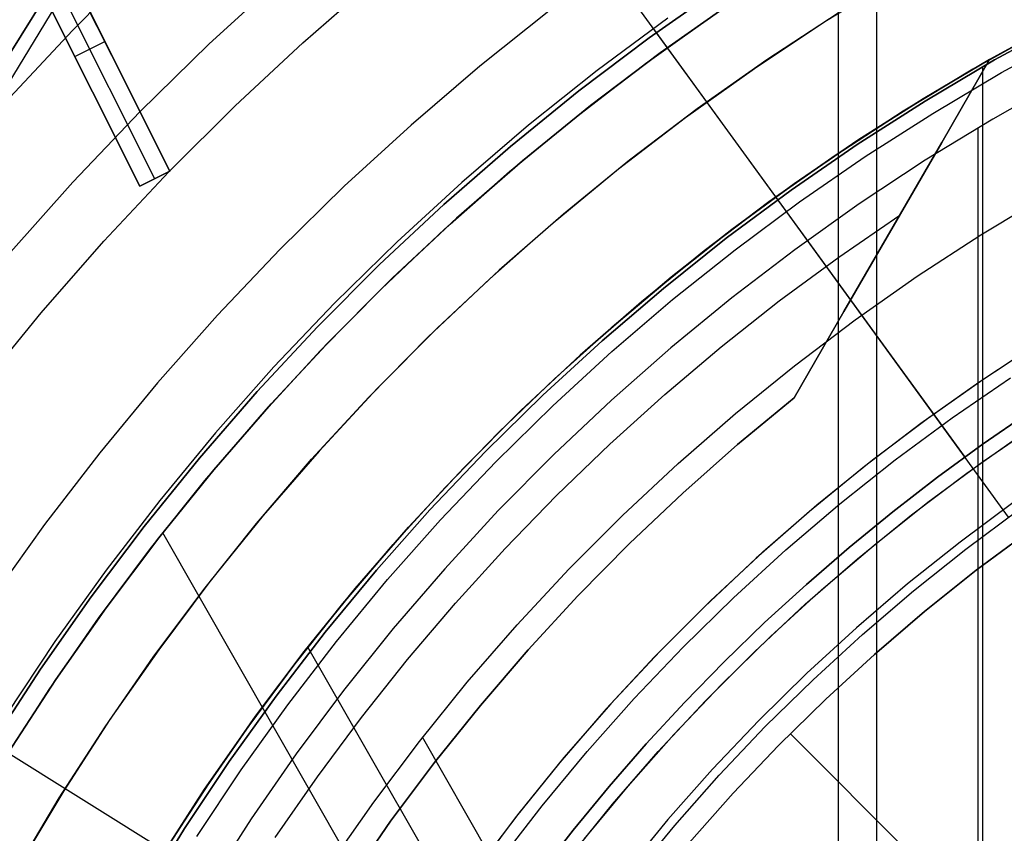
# Model space of a CAD drawing. Header units: millimetres. Extents: x 10871 to 12032, y -2698 to -1680.
# Tile 117 of 183: x 11388 to 11417, y -2010 to -1986. Entities that reach past the tile are written whole.
import ezdxf

# ---------------------------------------------------------------- set-up
doc = ezdxf.new("R2010")
doc.units = ezdxf.units.MM
for name, color, linetype in [('1', 7, 'Continuous'), ('color', 7, 'Continuous'), ('luz', 7, 'Continuous')]:
    doc.layers.add(name, color=color, linetype=linetype)

msp = doc.modelspace()

# ---------------------------------------------------------------- linework, layer by layer
at = {"layer": '1', "color": 7, "true_color": 0xffffff}
for p, q in [((11408.186, -1954.116, 65.998), (11346.027, -2053.654, 65.998)), ((11346.027, -2053.654, 65.998), (11408.186, -1954.116, 65.998)), ((11408.106, -1954.069, 59.87), (11386.868, -1989.108, 59.883)), ((11412.512, -2016.876, 69.704), (11412.512, -1979.68, 69.704)), ((11413.652, -2112.954, 71.704), (11413.652, -1981.655, 71.704)), ((11416.258, -1998.723, 206.675), (11405.657, -1984.132, 69.704)), ((11406.869, -1986.255, 65.998), (11409.017, -1984.745, 65.998)), ((11409.017, -1984.745, 65.998), (11406.869, -1986.255, 65.998)), ((11390.646, -1985.066, 59.905), (11389.691, -1986.037, 59.901)), ((11390.646, -1985.066, 59.905), (11389.691, -1986.037, 59.901)), ((11407.196, -1986.704, 46.606), (11409.329, -1985.205, 46.606)), ((11407.196, -1986.704, 46.606), (11409.329, -1985.205, 46.606)), ((11409.329, -1985.205, 34.804), (11407.196, -1986.704, 34.804)), ((11407.196, -1986.704, 40.705), (11409.329, -1985.205, 40.705)), ((11407.196, -1986.704, 34.804), (11409.329, -1985.205, 34.804)), ((11403.93, -1985.423, 69.704), (11401.822, -1987.104, 69.704)), ((11403.93, -1985.423, 69.704), (11401.822, -1987.104, 69.704)), ((11407.422, -1985.671, 71.704), (11405.321, -1987.231, 71.704)), ((11407.422, -1985.671, 71.704), (11405.321, -1987.231, 71.704)), ((11419.093, -1985.761, 60.904), (11417.008, -1986.901, 60.904)), ((11417.008, -1986.901, 60.904), (11419.093, -1985.761, 60.904)), ((11419.256, -1985.766, 46.153), (11417.151, -1986.917, 46.153)), ((11417.151, -1986.917, 53.153), (11419.256, -1985.766, 53.153)), ((11419.256, -1985.766, 46.153), (11417.151, -1986.917, 46.153)), ((11419.256, -1985.766, 49.653), (11417.151, -1986.917, 49.653)), ((11419.256, -1985.766, 53.153), (11417.151, -1986.917, 53.153)), ((11389.691, -1986.037, 59.901), (11387.822, -1988.037, 59.89)), ((11389.691, -1986.037, 59.901), (11387.822, -1988.037, 59.89)), ((11417.576, -2000.538, 208.385), (11406.997, -1985.977, 71.704)), ((11416.504, -1987.191, 42.804), (11418.614, -1986.015, 42.804)), ((11418.614, -1986.015, 42.804), (11416.504, -1987.191, 42.804)), ((11416.504, -1987.191, 51.854), (11418.614, -1986.015, 51.854)), ((11417.365, -1987.292, 138.188), (11419.457, -1986.148, 138.188)), ((11404.774, -1987.839, 65.998), (11406.869, -1986.255, 65.998)), ((11406.869, -1986.255, 65.998), (11404.774, -1987.839, 65.998)), ((11405.117, -1988.276, 46.606), (11407.196, -1986.704, 46.606)), ((11405.117, -1988.276, 46.606), (11407.196, -1986.704, 46.606)), ((11407.196, -1986.704, 34.804), (11405.117, -1988.276, 34.804)), ((11405.117, -1988.276, 40.705), (11407.196, -1986.704, 40.705)), ((11405.117, -1988.276, 34.804), (11407.196, -1986.704, 34.804)), ((11417.008, -1986.901, 60.904), (11415.027, -1988.073, 60.904)), ((11415.027, -1988.073, 60.904), (11417.008, -1986.901, 60.904)), ((11417.008, -1986.901, 59.909), (11415.027, -1988.073, 59.909)), ((11415.027, -1988.073, 60.406), (11417.008, -1986.901, 60.406)), ((11415.027, -1988.073, 59.909), (11417.008, -1986.901, 59.909)), ((11417.151, -1986.917, 46.153), (11415.088, -1988.14, 46.153)), ((11415.088, -1988.14, 53.153), (11417.151, -1986.917, 53.153)), ((11417.151, -1986.917, 46.153), (11415.088, -1988.14, 46.153)), ((11417.151, -1986.917, 49.653), (11415.088, -1988.14, 49.653)), ((11417.151, -1986.917, 53.153), (11415.088, -1988.14, 53.153)), ((11415.581, -1989.372, 62.306), (11417.008, -1986.901, 60.904)), ((11417.008, -1986.901, 60.904), (11415.581, -1989.372, 62.306)), ((11416.907, -1986.959, 59.909), (11416.907, -1986.959, 42.804)), ((11417.008, -1986.901, 60.904), (11417.008, -1986.901, 59.909)), ((11417.008, -1986.901, 59.909), (11417.008, -1986.901, 60.904)), ((11401.822, -1987.104, 69.704), (11399.774, -1988.857, 69.704)), ((11401.822, -1987.104, 69.704), (11399.774, -1988.857, 69.704)), ((11405.321, -1987.231, 71.704), (11403.275, -1988.862, 71.704)), ((11405.321, -1987.231, 71.704), (11403.275, -1988.862, 71.704)), ((11414.436, -1988.44, 42.804), (11416.504, -1987.191, 42.804)), ((11416.504, -1987.191, 42.804), (11414.436, -1988.44, 42.804)), ((11414.436, -1988.44, 51.854), (11416.504, -1987.191, 51.854)), ((11415.314, -1988.508, 138.188), (11417.365, -1987.292, 138.188)), ((11416.805, -2012.053, 53.153), (11416.805, -1987.116, 53.153)), ((11419.154, -1987.52, 44.653), (11417.102, -1988.679, 44.653)), ((11419.154, -1987.52, 44.653), (11417.102, -1988.679, 44.653)), ((11419.154, -1987.52, 44.653), (11417.102, -1988.679, 44.653)), ((11402.736, -1989.495, 65.998), (11404.774, -1987.839, 65.998)), ((11404.774, -1987.839, 65.998), (11402.736, -1989.495, 65.998)), ((11415.088, -1988.14, 46.153), (11413.067, -1989.434, 46.153)), ((11413.067, -1989.434, 53.153), (11415.088, -1988.14, 53.153)), ((11415.088, -1988.14, 46.153), (11413.067, -1989.434, 46.153)), ((11415.088, -1988.14, 49.653), (11413.067, -1989.434, 49.653)), ((11415.088, -1988.14, 53.153), (11413.067, -1989.434, 53.153)), ((11415.027, -1988.073, 60.904), (11413.086, -1989.309, 60.904)), ((11413.086, -1989.309, 60.904), (11415.027, -1988.073, 60.904)), ((11415.027, -1988.073, 59.909), (11413.086, -1989.309, 59.909)), ((11413.086, -1989.309, 60.406), (11415.027, -1988.073, 60.406)), ((11413.086, -1989.309, 59.909), (11415.027, -1988.073, 59.909)), ((11403.093, -1989.92, 46.606), (11405.117, -1988.276, 46.606)), ((11403.093, -1989.92, 46.606), (11405.117, -1988.276, 46.606)), ((11405.117, -1988.276, 34.804), (11403.093, -1989.92, 34.804)), ((11403.093, -1989.92, 40.705), (11405.117, -1988.276, 40.705)), ((11403.093, -1989.92, 34.804), (11405.117, -1988.276, 34.804)), ((11412.413, -1989.759, 42.804), (11414.436, -1988.44, 42.804)), ((11414.436, -1988.44, 42.804), (11412.413, -1989.759, 42.804)), ((11412.413, -1989.759, 51.854), (11414.436, -1988.44, 51.854)), ((11413.306, -1989.794, 138.188), (11415.314, -1988.508, 138.188)), ((11417.102, -1988.679, 44.653), (11415.092, -1989.907, 44.653)), ((11417.102, -1988.679, 44.653), (11415.092, -1989.907, 44.653)), ((11417.102, -1988.679, 44.653), (11415.092, -1989.907, 44.653)), ((11399.774, -1988.857, 69.704), (11397.787, -1990.679, 69.704)), ((11399.774, -1988.857, 69.704), (11397.787, -1990.679, 69.704)), ((11403.275, -1988.862, 71.704), (11401.286, -1990.564, 71.704)), ((11403.275, -1988.862, 71.704), (11401.286, -1990.564, 71.704)), ((11416.669, -2105.655, 44.653), (11416.669, -1988.955, 44.653)), ((11413.086, -1989.309, 60.904), (11411.187, -1990.608, 60.904)), ((11411.187, -1990.608, 60.904), (11413.086, -1989.309, 60.904)), ((11413.086, -1989.309, 59.909), (11411.187, -1990.609, 59.909)), ((11411.187, -1990.608, 60.406), (11413.086, -1989.309, 60.406)), ((11411.187, -1990.609, 59.909), (11413.086, -1989.309, 59.909)), ((11414.134, -1991.878, 63.623), (11415.581, -1989.372, 62.306)), ((11415.581, -1989.372, 62.306), (11414.134, -1991.878, 63.623)), ((11400.756, -1991.22, 65.998), (11402.736, -1989.495, 65.998)), ((11402.736, -1989.495, 65.998), (11400.756, -1991.22, 65.998)), ((11413.067, -1989.434, 46.153), (11411.093, -1990.797, 46.153)), ((11411.093, -1990.797, 53.153), (11413.067, -1989.434, 53.153)), ((11413.067, -1989.434, 46.153), (11411.093, -1990.797, 46.153)), ((11413.067, -1989.434, 49.653), (11411.093, -1990.797, 49.653)), ((11413.067, -1989.434, 53.153), (11411.093, -1990.797, 53.153)), ((11401.128, -1991.632, 46.606), (11403.093, -1989.92, 46.606)), ((11401.128, -1991.632, 46.606), (11403.093, -1989.92, 46.606)), ((11403.093, -1989.92, 34.804), (11401.128, -1991.632, 34.804)), ((11401.128, -1991.632, 40.705), (11403.093, -1989.92, 40.705)), ((11401.128, -1991.632, 34.804), (11403.093, -1989.92, 34.804)), ((11410.436, -1991.148, 42.804), (11412.413, -1989.759, 42.804)), ((11412.413, -1989.759, 42.804), (11410.436, -1991.148, 42.804)), ((11410.436, -1991.148, 51.854), (11412.413, -1989.759, 51.854)), ((11411.344, -1991.148, 138.188), (11413.306, -1989.794, 138.188)), ((11415.092, -1989.907, 44.653), (11413.125, -1991.205, 44.653)), ((11415.092, -1989.907, 44.653), (11413.125, -1991.205, 44.653)), ((11415.092, -1989.907, 44.653), (11413.125, -1991.205, 44.653)), ((11401.286, -1990.564, 71.704), (11399.358, -1992.333, 71.704)), ((11401.286, -1990.564, 71.704), (11399.358, -1992.333, 71.704)), ((11397.787, -1990.679, 69.704), (11395.865, -1992.568, 69.704)), ((11397.787, -1990.679, 69.704), (11395.865, -1992.568, 69.704)), ((11411.093, -1990.797, 46.153), (11409.166, -1992.228, 46.153)), ((11409.166, -1992.228, 53.153), (11411.093, -1990.797, 53.153)), ((11411.093, -1990.797, 46.153), (11409.166, -1992.228, 46.153)), ((11411.093, -1990.797, 49.653), (11409.166, -1992.228, 49.653)), ((11411.093, -1990.797, 53.153), (11409.166, -1992.228, 53.153)), ((11411.187, -1990.608, 60.904), (11409.332, -1991.97, 60.904)), ((11409.332, -1991.97, 60.904), (11411.187, -1990.608, 60.904)), ((11409.332, -1991.97, 60.406), (11411.187, -1990.608, 60.406)), ((11411.187, -1990.609, 59.909), (11409.333, -1991.971, 59.909)), ((11409.333, -1991.971, 59.909), (11411.187, -1990.609, 59.909)), ((11408.51, -1992.605, 42.804), (11410.436, -1991.148, 42.804)), ((11410.436, -1991.148, 42.804), (11408.51, -1992.605, 42.804)), ((11408.51, -1992.605, 51.854), (11410.436, -1991.148, 51.854)), ((11409.43, -1992.57, 138.188), (11411.344, -1991.148, 138.188)), ((11416.748, -1992.124, 76.403), (11418.687, -1990.954, 76.403)), ((11416.748, -1992.124, 76.403), (11418.687, -1990.954, 76.403)), ((11398.838, -1993.013, 65.998), (11400.756, -1991.22, 65.998)), ((11400.756, -1991.22, 65.998), (11398.838, -1993.013, 65.998)), ((11413.125, -1991.205, 44.653), (11411.205, -1992.57, 44.653)), ((11413.125, -1991.205, 44.653), (11411.205, -1992.57, 44.653)), ((11413.125, -1991.205, 44.653), (11411.205, -1992.57, 44.653)), ((11399.224, -1993.412, 46.606), (11401.128, -1991.632, 46.606)), ((11399.224, -1993.412, 46.606), (11401.128, -1991.632, 46.606)), ((11401.128, -1991.632, 34.804), (11399.224, -1993.412, 34.804)), ((11399.224, -1993.412, 40.705), (11401.128, -1991.632, 40.705)), ((11399.224, -1993.412, 34.804), (11401.128, -1991.632, 34.804)), ((11412.517, -1992.788, 63.451), (11414.332, -1991.539, 63.451)), ((11409.332, -1991.97, 60.904), (11407.523, -1993.393, 60.904)), ((11407.523, -1993.393, 60.904), (11409.332, -1991.97, 60.904)), ((11407.523, -1993.393, 60.406), (11409.332, -1991.97, 60.406)), ((11409.333, -1991.971, 59.909), (11407.524, -1993.394, 59.909)), ((11407.524, -1993.394, 59.909), (11409.333, -1991.971, 59.909)), ((11412.668, -1994.416, 64.854), (11414.134, -1991.878, 63.623)), ((11414.134, -1991.878, 63.623), (11412.668, -1994.416, 64.854)), ((11399.358, -1992.333, 71.704), (11397.491, -1994.167, 71.704)), ((11399.358, -1992.333, 71.704), (11397.491, -1994.167, 71.704)), ((11409.166, -1992.228, 46.153), (11407.291, -1993.724, 46.153)), ((11407.291, -1993.724, 53.153), (11409.166, -1992.228, 53.153)), ((11409.166, -1992.228, 46.153), (11407.291, -1993.724, 46.153)), ((11409.166, -1992.228, 49.653), (11407.291, -1993.724, 49.653)), ((11409.166, -1992.228, 53.153), (11407.291, -1993.724, 53.153)), ((11414.852, -1993.361, 76.403), (11416.748, -1992.124, 76.403)), ((11414.852, -1993.361, 76.403), (11416.748, -1992.124, 76.403)), ((11395.865, -1992.568, 69.704), (11394.009, -1994.523, 69.704)), ((11395.865, -1992.568, 69.704), (11394.009, -1994.523, 69.704)), ((11406.635, -1994.128, 42.804), (11408.51, -1992.605, 42.804)), ((11408.51, -1992.605, 42.804), (11406.635, -1994.128, 42.804)), ((11406.635, -1994.128, 51.854), (11408.51, -1992.605, 51.854)), ((11407.566, -1994.056, 138.188), (11409.43, -1992.57, 138.188)), ((11411.205, -1992.57, 44.653), (11409.333, -1994.001, 44.653)), ((11411.205, -1992.57, 44.653), (11409.333, -1994.001, 44.653)), ((11411.205, -1992.57, 44.653), (11409.333, -1994.001, 44.653)), ((11410.744, -1994.097, 63.451), (11412.517, -1992.788, 63.451)), ((11396.983, -1994.872, 65.998), (11398.838, -1993.013, 65.998)), ((11398.838, -1993.013, 65.998), (11396.983, -1994.872, 65.998)), ((11397.383, -1995.258, 46.606), (11399.224, -1993.412, 46.606)), ((11397.383, -1995.258, 46.606), (11399.224, -1993.412, 46.606)), ((11399.224, -1993.412, 34.804), (11397.383, -1995.258, 34.804)), ((11397.383, -1995.258, 40.705), (11399.224, -1993.412, 40.705)), ((11397.383, -1995.258, 34.804), (11399.224, -1993.412, 34.804)), ((11407.523, -1993.393, 60.904), (11405.762, -1994.875, 60.904)), ((11405.762, -1994.875, 60.904), (11407.523, -1993.393, 60.904)), ((11405.762, -1994.875, 60.406), (11407.523, -1993.393, 60.406)), ((11407.524, -1993.394, 59.909), (11405.763, -1994.876, 59.909)), ((11405.763, -1994.876, 59.909), (11407.524, -1993.394, 59.909)), ((11412.999, -1994.663, 76.403), (11414.852, -1993.361, 76.403)), ((11412.999, -1994.663, 76.403), (11414.852, -1993.361, 76.403)), ((11407.291, -1993.724, 46.153), (11405.468, -1995.283, 46.153)), ((11405.468, -1995.283, 53.153), (11407.291, -1993.724, 53.153)), ((11407.291, -1993.724, 46.153), (11405.468, -1995.283, 46.153)), ((11407.291, -1993.724, 49.653), (11405.468, -1995.283, 49.653)), ((11407.291, -1993.724, 53.153), (11405.468, -1995.283, 53.153)), ((11405.754, -1995.607, 138.188), (11407.566, -1994.056, 138.188)), ((11409.333, -1994.001, 44.653), (11407.512, -1995.495, 44.653)), ((11409.333, -1994.001, 44.653), (11407.512, -1995.495, 44.653)), ((11409.333, -1994.001, 44.653), (11407.512, -1995.495, 44.653)), ((11409.015, -1995.463, 63.451), (11410.744, -1994.097, 63.451)), ((11397.491, -1994.167, 71.704), (11395.69, -1996.065, 71.704)), ((11397.491, -1994.167, 71.704), (11395.69, -1996.065, 71.704)), ((11404.814, -1995.715, 42.804), (11406.635, -1994.128, 42.804)), ((11406.635, -1994.128, 42.804), (11404.814, -1995.715, 42.804)), ((11404.814, -1995.715, 51.854), (11406.635, -1994.128, 51.854)), ((11394.009, -1994.523, 69.704), (11392.221, -1996.541, 69.704)), ((11394.009, -1994.523, 69.704), (11392.221, -1996.541, 69.704)), ((11411.185, -1996.985, 65.998), (11412.668, -1994.416, 64.854)), ((11412.668, -1994.416, 64.854), (11411.185, -1996.985, 65.998)), ((11411.193, -1996.029, 76.403), (11412.999, -1994.663, 76.403)), ((11411.193, -1996.029, 76.403), (11412.999, -1994.663, 76.403)), ((11395.194, -1996.794, 65.998), (11396.983, -1994.872, 65.998)), ((11396.983, -1994.872, 65.998), (11395.194, -1996.794, 65.998)), ((11405.762, -1994.875, 60.904), (11404.051, -1996.414, 60.904)), ((11404.051, -1996.414, 60.904), (11405.762, -1994.875, 60.904)), ((11404.051, -1996.414, 60.406), (11405.762, -1994.875, 60.406)), ((11405.763, -1994.876, 59.909), (11404.052, -1996.415, 59.909)), ((11404.052, -1996.415, 59.909), (11405.763, -1994.876, 59.909)), ((11395.607, -1997.166, 46.606), (11397.383, -1995.258, 46.606)), ((11395.607, -1997.166, 46.606), (11397.383, -1995.258, 46.606)), ((11397.383, -1995.258, 34.804), (11395.607, -1997.166, 34.804)), ((11395.607, -1997.166, 40.705), (11397.383, -1995.258, 40.705)), ((11395.607, -1997.166, 34.804), (11397.383, -1995.258, 34.804)), ((11405.468, -1995.283, 46.153), (11403.699, -1996.905, 46.153)), ((11403.699, -1996.905, 53.153), (11405.468, -1995.283, 53.153)), ((11405.468, -1995.283, 46.153), (11403.699, -1996.905, 46.153)), ((11405.468, -1995.283, 49.653), (11403.699, -1996.905, 49.653)), ((11405.468, -1995.283, 53.153), (11403.699, -1996.905, 53.153)), ((11407.512, -1995.495, 44.653), (11405.743, -1997.052, 44.653)), ((11407.512, -1995.495, 44.653), (11405.743, -1997.052, 44.653)), ((11407.512, -1995.495, 44.653), (11405.743, -1997.052, 44.653)), ((11407.333, -1996.885, 63.451), (11409.015, -1995.463, 63.451)), ((11403.049, -1997.365, 42.804), (11404.814, -1995.715, 42.804)), ((11404.814, -1995.715, 42.804), (11403.049, -1997.365, 42.804)), ((11403.049, -1997.365, 51.854), (11404.814, -1995.715, 51.854)), ((11403.997, -1997.218, 138.188), (11405.754, -1995.607, 138.188)), ((11395.69, -1996.065, 71.704), (11393.954, -1998.023, 71.704)), ((11395.69, -1996.065, 71.704), (11393.954, -1998.023, 71.704)), ((11409.435, -1997.456, 76.403), (11411.193, -1996.029, 76.403)), ((11409.435, -1997.456, 76.403), (11411.193, -1996.029, 76.403)), ((11404.051, -1996.414, 60.904), (11402.392, -1998.009, 60.904)), ((11402.392, -1998.009, 60.904), (11404.051, -1996.414, 60.904)), ((11402.392, -1998.009, 60.406), (11404.051, -1996.414, 60.406)), ((11404.052, -1996.415, 59.909), (11402.394, -1998.01, 59.909)), ((11402.394, -1998.01, 59.909), (11404.052, -1996.415, 59.909)), ((11392.221, -1996.541, 69.704), (11390.504, -1998.619, 69.704)), ((11392.221, -1996.541, 69.704), (11390.504, -1998.619, 69.704)), ((11393.472, -1998.778, 65.998), (11395.194, -1996.794, 65.998)), ((11395.194, -1996.794, 65.998), (11393.472, -1998.778, 65.998)), ((11403.699, -1996.905, 46.153), (11401.988, -1998.587, 46.153)), ((11401.988, -1998.587, 53.153), (11403.699, -1996.905, 53.153)), ((11403.699, -1996.905, 46.153), (11401.988, -1998.587, 46.153)), ((11403.699, -1996.905, 49.653), (11401.988, -1998.587, 49.653)), ((11403.699, -1996.905, 53.153), (11401.988, -1998.587, 53.153)), ((11405.697, -1998.362, 63.451), (11407.333, -1996.885, 63.451)), ((11409.501, -1998.377, 65.998), (11411.185, -1996.985, 65.998)), ((11411.185, -1996.985, 65.998), (11409.501, -1998.377, 65.998)), ((11393.898, -1999.134, 46.606), (11395.607, -1997.166, 46.606)), ((11393.898, -1999.134, 46.606), (11395.607, -1997.166, 46.606)), ((11395.607, -1997.166, 34.804), (11393.898, -1999.134, 34.804)), ((11393.898, -1999.134, 40.705), (11395.607, -1997.166, 40.705)), ((11393.898, -1999.134, 34.804), (11395.607, -1997.166, 34.804)), ((11402.296, -1998.89, 138.188), (11403.997, -1997.218, 138.188)), ((11405.743, -1997.052, 44.653), (11404.03, -1998.669, 44.653)), ((11405.743, -1997.052, 44.653), (11404.03, -1998.669, 44.653)), ((11405.743, -1997.052, 44.653), (11404.03, -1998.669, 44.653)), ((11401.343, -1999.074, 42.804), (11403.049, -1997.365, 42.804)), ((11403.049, -1997.365, 42.804), (11401.343, -1999.074, 42.804)), ((11401.343, -1999.074, 51.854), (11403.049, -1997.365, 51.854)), ((11407.729, -1998.944, 76.403), (11409.435, -1997.456, 76.403)), ((11407.729, -1998.944, 76.403), (11409.435, -1997.456, 76.403)), ((11418.204, -1997.396, 206.672), (11416.818, -1998.352, 206.672)), ((11416.818, -1998.352, 206.672), (11418.204, -1997.396, 206.672)), ((11393.954, -1998.023, 71.704), (11392.288, -2000.041, 71.704)), ((11393.954, -1998.023, 71.704), (11392.288, -2000.041, 71.704)), ((11402.392, -1998.009, 60.904), (11400.787, -1999.658, 60.904)), ((11400.787, -1999.658, 60.904), (11402.392, -1998.009, 60.904)), ((11400.787, -1999.658, 60.406), (11402.392, -1998.009, 60.406)), ((11402.394, -1998.01, 59.909), (11400.788, -1999.659, 59.909)), ((11400.788, -1999.659, 59.909), (11402.394, -1998.01, 59.909)), ((11416.328, -1999.228, 70.904), (11418.02, -1998.039, 70.904)), ((11416.328, -1999.228, 70.904), (11418.02, -1998.039, 70.904)), ((11404.112, -1999.892, 63.451), (11405.697, -1998.362, 63.451)), ((11407.866, -1999.826, 65.998), (11409.501, -1998.377, 65.998)), ((11409.501, -1998.377, 65.998), (11407.866, -1999.826, 65.998)), ((11416.818, -1998.352, 206.672), (11415.458, -1999.346, 206.672)), ((11415.458, -1999.346, 206.672), (11416.818, -1998.352, 206.672)), ((11390.504, -1998.619, 69.704), (11388.86, -2000.755, 69.704)), ((11390.504, -1998.619, 69.704), (11388.86, -2000.755, 69.704)), ((11391.821, -2000.819, 65.998), (11393.472, -1998.778, 65.998)), ((11393.472, -1998.778, 65.998), (11391.821, -2000.819, 65.998)), ((11401.988, -1998.587, 46.153), (11400.336, -2000.327, 46.153)), ((11400.336, -2000.327, 53.153), (11401.988, -1998.587, 53.153)), ((11401.988, -1998.587, 46.153), (11400.336, -2000.327, 46.153)), ((11401.988, -1998.587, 49.653), (11400.336, -2000.327, 49.653)), ((11401.988, -1998.587, 53.153), (11400.336, -2000.327, 53.153)), ((11404.03, -1998.669, 44.653), (11402.373, -2000.345, 44.653)), ((11404.03, -1998.669, 44.653), (11402.373, -2000.345, 44.653)), ((11404.03, -1998.669, 44.653), (11402.373, -2000.345, 44.653)), ((11399.697, -2000.843, 42.804), (11401.343, -1999.074, 42.804)), ((11401.343, -1999.074, 42.804), (11399.697, -2000.843, 42.804)), ((11399.697, -2000.843, 51.854), (11401.343, -1999.074, 51.854)), ((11400.655, -2000.619, 138.188), (11402.296, -1998.89, 138.188)), ((11406.074, -2000.49, 76.403), (11407.729, -1998.944, 76.403)), ((11406.074, -2000.49, 76.403), (11407.729, -1998.944, 76.403)), ((11392.259, -2001.161, 46.606), (11393.898, -1999.134, 46.606)), ((11392.259, -2001.161, 46.606), (11393.898, -1999.134, 46.606)), ((11393.898, -1999.134, 34.804), (11392.259, -2001.161, 34.804)), ((11392.259, -2001.161, 40.705), (11393.898, -1999.134, 40.705)), ((11392.259, -2001.161, 34.804), (11393.898, -1999.134, 34.804)), ((11415.458, -1999.346, 206.672), (11414.126, -2000.377, 206.672)), ((11414.126, -2000.377, 206.672), (11415.458, -1999.346, 206.672)), ((11414.679, -2000.475, 70.904), (11416.328, -1999.228, 70.904)), ((11414.679, -2000.475, 70.904), (11416.328, -1999.228, 70.904)), ((11400.787, -1999.658, 60.904), (11399.238, -2001.359, 60.904)), ((11399.238, -2001.359, 60.904), (11400.787, -1999.658, 60.904)), ((11399.238, -2001.359, 60.406), (11400.787, -1999.658, 60.406)), ((11400.788, -1999.659, 59.909), (11399.239, -2001.36, 59.909)), ((11399.239, -2001.36, 59.909), (11400.788, -1999.659, 59.909)), ((11402.577, -2001.473, 63.451), (11404.112, -1999.892, 63.451)), ((11406.281, -2001.329, 65.998), (11407.866, -1999.826, 65.998)), ((11407.866, -1999.826, 65.998), (11406.281, -2001.329, 65.998)), ((11392.288, -2000.041, 71.704), (11390.691, -2002.115, 71.704)), ((11392.288, -2000.041, 71.704), (11390.691, -2002.115, 71.704)), ((11417.744, -2000.086, 208.403), (11416.134, -2001.281, 208.403)), ((11400.336, -2000.327, 46.153), (11398.745, -2002.123, 46.153)), ((11398.745, -2002.123, 53.153), (11400.336, -2000.327, 53.153)), ((11400.336, -2000.327, 46.153), (11398.745, -2002.123, 46.153)), ((11400.336, -2000.327, 49.653), (11398.745, -2002.123, 49.653)), ((11400.336, -2000.327, 53.153), (11398.745, -2002.123, 53.153)), ((11402.373, -2000.345, 44.653), (11400.776, -2002.077, 44.653)), ((11402.373, -2000.345, 44.653), (11400.776, -2002.077, 44.653)), ((11402.373, -2000.345, 44.653), (11400.776, -2002.077, 44.653)), ((11404.475, -2002.093, 76.403), (11406.074, -2000.49, 76.403)), ((11404.475, -2002.093, 76.403), (11406.074, -2000.49, 76.403)), ((11414.126, -2000.377, 206.672), (11412.823, -2001.444, 206.672)), ((11412.823, -2001.444, 206.672), (11414.126, -2000.377, 206.672)), ((11413.073, -2001.779, 70.904), (11414.679, -2000.475, 70.904)), ((11413.073, -2001.779, 70.904), (11414.679, -2000.475, 70.904)), ((11416.298, -2001.494, 208.385), (11417.9, -2000.304, 208.385)), ((11416.298, -2001.494, 208.385), (11417.9, -2000.304, 208.385)), ((11388.86, -2000.755, 69.704), (11387.291, -2002.947, 69.704)), ((11388.86, -2000.755, 69.704), (11387.291, -2002.947, 69.704)), ((11390.242, -2002.917, 65.998), (11391.821, -2000.819, 65.998)), ((11391.821, -2000.819, 65.998), (11390.242, -2002.917, 65.998)), ((11398.114, -2002.667, 42.804), (11399.697, -2000.843, 42.804)), ((11399.697, -2000.843, 42.804), (11398.114, -2002.667, 42.804)), ((11398.114, -2002.667, 51.854), (11399.697, -2000.843, 51.854)), ((11399.073, -2002.403, 138.188), (11400.655, -2000.619, 138.188)), ((11406.382, -2025.525, 34.804), (11392.376, -2001.011, 34.804)), ((11416.612, -2002.124, 206.567), (11418.192, -2000.951, 206.567)), ((11418.192, -2000.951, 208.385), (11416.612, -2002.124, 208.385)), ((11418.192, -2000.951, 206.567), (11416.612, -2002.124, 206.567)), ((11416.612, -2002.124, 208.385), (11418.192, -2000.951, 208.385)), ((11416.612, -2002.124, 207.476), (11418.192, -2000.951, 207.476)), ((11390.691, -2003.243, 46.606), (11392.259, -2001.161, 46.606)), ((11390.691, -2003.243, 46.606), (11392.259, -2001.161, 46.606)), ((11392.259, -2001.161, 34.804), (11390.691, -2003.243, 34.804)), ((11390.691, -2003.243, 40.705), (11392.259, -2001.161, 40.705)), ((11390.691, -2003.243, 34.804), (11392.259, -2001.161, 34.804)), ((11399.238, -2001.359, 60.904), (11397.745, -2003.11, 60.904)), ((11397.745, -2003.11, 60.904), (11399.238, -2001.359, 60.904)), ((11397.745, -2003.11, 60.406), (11399.238, -2001.359, 60.406)), ((11399.239, -2001.36, 59.909), (11397.746, -2003.111, 59.909)), ((11397.746, -2003.111, 59.909), (11399.239, -2001.36, 59.909)), ((11404.747, -2002.885, 65.998), (11406.281, -2001.329, 65.998)), ((11406.281, -2001.329, 65.998), (11404.747, -2002.885, 65.998)), ((11412.823, -2001.444, 206.672), (11411.55, -2002.547, 206.672)), ((11411.55, -2002.547, 206.672), (11412.823, -2001.444, 206.672)), ((11416.134, -2001.281, 208.403), (11414.566, -2002.531, 208.403)), ((11401.095, -2003.104, 63.451), (11402.577, -2001.473, 63.451)), ((11414.737, -2002.738, 208.385), (11416.298, -2001.494, 208.385)), ((11414.737, -2002.738, 208.385), (11416.298, -2001.494, 208.385)), ((11411.514, -2003.138, 70.904), (11413.073, -2001.779, 70.904)), ((11411.514, -2003.138, 70.904), (11413.073, -2001.779, 70.904)), ((11390.691, -2002.115, 71.704), (11389.168, -2004.242, 71.704)), ((11390.691, -2002.115, 71.704), (11389.168, -2004.242, 71.704)), ((11398.745, -2002.123, 46.153), (11397.217, -2003.972, 46.153)), ((11397.217, -2003.972, 53.153), (11398.745, -2002.123, 53.153)), ((11398.745, -2002.123, 46.153), (11397.217, -2003.972, 46.153)), ((11398.745, -2002.123, 49.653), (11397.217, -2003.972, 49.653)), ((11398.745, -2002.123, 53.153), (11397.217, -2003.972, 53.153)), ((11400.776, -2002.077, 44.653), (11399.24, -2003.863, 44.653)), ((11400.776, -2002.077, 44.653), (11399.24, -2003.863, 44.653)), ((11400.776, -2002.077, 44.653), (11399.24, -2003.863, 44.653)), ((11402.932, -2003.751, 76.403), (11404.475, -2002.093, 76.403)), ((11402.932, -2003.751, 76.403), (11404.475, -2002.093, 76.403)), ((11415.073, -2003.351, 206.567), (11416.612, -2002.124, 206.567)), ((11416.612, -2002.124, 208.385), (11415.073, -2003.351, 208.385)), ((11416.612, -2002.124, 206.567), (11415.073, -2003.351, 206.567)), ((11415.073, -2003.351, 208.385), (11416.612, -2002.124, 208.385)), ((11415.073, -2003.351, 207.476), (11416.612, -2002.124, 207.476)), ((11397.555, -2004.241, 138.188), (11399.073, -2002.403, 138.188)), ((11411.55, -2002.547, 206.672), (11410.308, -2003.684, 206.672)), ((11410.308, -2003.684, 206.672), (11411.55, -2002.547, 206.672)), ((11414.566, -2002.531, 208.403), (11413.043, -2003.834, 208.403)), ((11388.736, -2005.069, 65.998), (11390.242, -2002.917, 65.998)), ((11390.242, -2002.917, 65.998), (11388.736, -2005.069, 65.998)), ((11396.595, -2004.545, 42.804), (11398.114, -2002.667, 42.804)), ((11398.114, -2002.667, 42.804), (11396.595, -2004.545, 42.804)), ((11396.595, -2004.545, 51.854), (11398.114, -2002.667, 51.854)), ((11403.268, -2004.492, 65.998), (11404.747, -2002.885, 65.998)), ((11404.747, -2002.885, 65.998), (11403.268, -2004.492, 65.998)), ((11413.221, -2004.035, 208.385), (11414.737, -2002.738, 208.385)), ((11413.221, -2004.035, 208.385), (11414.737, -2002.738, 208.385)), ((11397.745, -2003.11, 60.904), (11396.311, -2004.91, 60.904)), ((11396.311, -2004.91, 60.904), (11397.745, -2003.11, 60.904)), ((11396.311, -2004.91, 60.406), (11397.745, -2003.11, 60.406)), ((11397.746, -2003.111, 59.909), (11396.312, -2004.911, 59.909)), ((11396.312, -2004.911, 59.909), (11397.746, -2003.111, 59.909)), ((11399.668, -2004.782, 63.451), (11401.095, -2003.104, 63.451)), ((11410.004, -2004.55, 70.904), (11411.514, -2003.138, 70.904)), ((11410.004, -2004.55, 70.904), (11411.514, -2003.138, 70.904)), ((11389.196, -2005.379, 46.606), (11390.691, -2003.243, 46.606)), ((11389.196, -2005.379, 46.606), (11390.691, -2003.243, 46.606)), ((11390.691, -2003.243, 34.804), (11389.196, -2005.379, 34.804)), ((11389.196, -2005.379, 40.705), (11390.691, -2003.243, 40.705)), ((11389.196, -2005.379, 34.804), (11390.691, -2003.243, 34.804)), ((11413.577, -2004.63, 206.567), (11415.073, -2003.351, 206.567)), ((11415.073, -2003.351, 208.385), (11413.577, -2004.63, 208.385)), ((11415.073, -2003.351, 206.567), (11413.577, -2004.63, 206.567)), ((11413.577, -2004.63, 208.385), (11415.073, -2003.351, 208.385)), ((11413.577, -2004.63, 207.476), (11415.073, -2003.351, 207.476)), ((11401.448, -2005.461, 76.403), (11402.932, -2003.751, 76.403)), ((11401.448, -2005.461, 76.403), (11402.932, -2003.751, 76.403)), ((11410.308, -2003.684, 206.672), (11409.099, -2004.855, 206.672)), ((11409.099, -2004.855, 206.672), (11410.308, -2003.684, 206.672)), ((11397.217, -2003.972, 46.153), (11395.754, -2005.874, 46.153)), ((11395.754, -2005.874, 53.153), (11397.217, -2003.972, 53.153)), ((11397.217, -2003.972, 46.153), (11395.754, -2005.874, 46.153)), ((11397.217, -2003.972, 49.653), (11395.754, -2005.874, 49.653)), ((11397.217, -2003.972, 53.153), (11395.754, -2005.874, 53.153)), ((11399.24, -2003.863, 44.653), (11397.766, -2005.702, 44.653)), ((11399.24, -2003.863, 44.653), (11397.766, -2005.702, 44.653)), ((11399.24, -2003.863, 44.653), (11397.766, -2005.702, 44.653)), ((11413.043, -2003.834, 208.403), (11411.566, -2005.189, 208.403)), ((11411.75, -2005.384, 208.385), (11413.221, -2004.035, 208.385)), ((11411.75, -2005.384, 208.385), (11413.221, -2004.035, 208.385)), ((11389.168, -2004.242, 71.704), (11387.719, -2006.421, 71.704)), ((11389.168, -2004.242, 71.704), (11387.719, -2006.421, 71.704)), ((11396.101, -2006.131, 138.188), (11397.555, -2004.241, 138.188)), ((11395.142, -2006.475, 42.804), (11396.595, -2004.545, 42.804)), ((11396.595, -2004.545, 42.804), (11395.142, -2006.475, 42.804)), ((11395.142, -2006.475, 51.854), (11396.595, -2004.545, 51.854)), ((11407.51, -2023.334, 42.804), (11396.699, -2004.412, 42.804)), ((11401.843, -2006.149, 65.998), (11403.268, -2004.492, 65.998)), ((11403.268, -2004.492, 65.998), (11401.843, -2006.149, 65.998)), ((11408.543, -2006.014, 70.904), (11410.004, -2004.55, 70.904)), ((11408.543, -2006.014, 70.904), (11410.004, -2004.55, 70.904)), ((11412.127, -2005.961, 206.567), (11413.577, -2004.63, 206.567)), ((11413.577, -2004.63, 208.385), (11412.127, -2005.961, 208.385)), ((11413.577, -2004.63, 206.567), (11412.127, -2005.961, 206.567)), ((11412.127, -2005.961, 208.385), (11413.577, -2004.63, 208.385)), ((11412.127, -2005.961, 207.476), (11413.577, -2004.63, 207.476)), ((11396.311, -2004.91, 60.904), (11394.938, -2006.757, 60.904)), ((11394.938, -2006.757, 60.904), (11396.311, -2004.91, 60.904)), ((11394.938, -2006.757, 60.406), (11396.311, -2004.91, 60.406)), ((11396.312, -2004.911, 59.909), (11394.939, -2006.757, 59.909)), ((11394.939, -2006.757, 59.909), (11396.312, -2004.911, 59.909)), ((11398.297, -2006.507, 63.451), (11399.668, -2004.782, 63.451)), ((11409.099, -2004.855, 206.672), (11407.923, -2006.059, 206.672)), ((11407.923, -2006.059, 206.672), (11409.099, -2004.855, 206.672)), ((11387.306, -2007.271, 65.998), (11388.736, -2005.069, 65.998)), ((11388.736, -2005.069, 65.998), (11387.306, -2007.271, 65.998)), ((11411.566, -2005.189, 208.403), (11410.136, -2006.595, 208.403)), ((11387.777, -2007.566, 46.606), (11389.196, -2005.379, 46.606)), ((11387.777, -2007.566, 46.606), (11389.196, -2005.379, 46.606)), ((11389.196, -2005.379, 34.804), (11387.777, -2007.566, 34.804)), ((11387.777, -2007.566, 40.705), (11389.196, -2005.379, 40.705)), ((11387.777, -2007.566, 34.804), (11389.196, -2005.379, 34.804)), ((11400.024, -2007.221, 76.403), (11401.448, -2005.461, 76.403)), ((11400.024, -2007.221, 76.403), (11401.448, -2005.461, 76.403)), ((11410.327, -2006.783, 208.385), (11411.75, -2005.384, 208.385)), ((11410.327, -2006.783, 208.385), (11411.75, -2005.384, 208.385)), ((11397.766, -2005.702, 44.653), (11396.357, -2007.59, 44.653)), ((11397.766, -2005.702, 44.653), (11396.357, -2007.59, 44.653)), ((11397.766, -2005.702, 44.653), (11396.357, -2007.59, 44.653)), ((11395.754, -2005.874, 46.153), (11394.357, -2007.824, 46.153)), ((11394.357, -2007.824, 53.153), (11395.754, -2005.874, 53.153)), ((11395.754, -2005.874, 46.153), (11394.357, -2007.824, 46.153)), ((11395.754, -2005.874, 49.653), (11394.357, -2007.824, 49.653)), ((11395.754, -2005.874, 53.153), (11394.357, -2007.824, 53.153)), ((11394.713, -2008.07, 138.188), (11396.101, -2006.131, 138.188)), ((11407.923, -2006.059, 206.672), (11406.781, -2007.296, 206.672)), ((11406.781, -2007.296, 206.672), (11407.923, -2006.059, 206.672)), ((11407.134, -2007.528, 70.904), (11408.543, -2006.014, 70.904)), ((11407.134, -2007.528, 70.904), (11408.543, -2006.014, 70.904)), ((11410.723, -2007.34, 206.567), (11412.127, -2005.961, 206.567)), ((11412.127, -2005.961, 208.385), (11410.723, -2007.34, 208.385)), ((11412.127, -2005.961, 206.567), (11410.723, -2007.34, 206.567)), ((11410.723, -2007.34, 208.385), (11412.127, -2005.961, 208.385)), ((11410.723, -2007.34, 207.476), (11412.127, -2005.961, 207.476)), ((11400.476, -2007.853, 65.998), (11401.843, -2006.149, 65.998)), ((11401.843, -2006.149, 65.998), (11400.476, -2007.853, 65.998)), ((11393.757, -2008.454, 42.804), (11395.142, -2006.475, 42.804)), ((11395.142, -2006.475, 42.804), (11393.757, -2008.454, 42.804)), ((11393.757, -2008.454, 51.854), (11395.142, -2006.475, 51.854)), ((11396.983, -2008.276, 63.451), (11398.297, -2006.507, 63.451)), ((11410.136, -2006.595, 208.403), (11408.755, -2008.049, 208.403)), ((11394.938, -2006.757, 60.904), (11393.626, -2008.648, 60.904)), ((11393.626, -2008.648, 60.904), (11394.938, -2006.757, 60.904)), ((11393.626, -2008.648, 60.406), (11394.938, -2006.757, 60.406)), ((11394.939, -2006.757, 59.909), (11393.627, -2008.648, 59.909)), ((11393.627, -2008.648, 59.909), (11394.939, -2006.757, 59.909)), ((11408.953, -2008.23, 208.385), (11410.327, -2006.783, 208.385)), ((11408.953, -2008.23, 208.385), (11410.327, -2006.783, 208.385)), ((11416.249, -2012.17, 206.567), (11411.07, -2006.991, 206.567)), ((11411.07, -2006.991, 208.385), (11416.249, -2012.17, 208.385)), ((11398.662, -2009.03, 76.403), (11400.024, -2007.221, 76.403)), ((11398.662, -2009.03, 76.403), (11400.024, -2007.221, 76.403)), ((11408.451, -2021.687, 76.403), (11400.117, -2007.101, 76.403)), ((11406.781, -2007.296, 206.672), (11405.675, -2008.564, 206.672)), ((11405.675, -2008.564, 206.672), (11406.781, -2007.296, 206.672)), ((11396.357, -2007.59, 44.653), (11395.015, -2009.526, 44.653)), ((11396.357, -2007.59, 44.653), (11395.015, -2009.526, 44.653)), ((11396.357, -2007.59, 44.653), (11395.015, -2009.526, 44.653)), ((11405.778, -2009.089, 70.904), (11407.134, -2007.528, 70.904)), ((11405.778, -2009.089, 70.904), (11407.134, -2007.528, 70.904)), ((11409.368, -2008.768, 206.567), (11410.723, -2007.34, 206.567)), ((11410.723, -2007.34, 208.385), (11409.368, -2008.768, 208.385)), ((11410.723, -2007.34, 206.567), (11409.368, -2008.768, 206.567)), ((11409.368, -2008.768, 208.385), (11410.723, -2007.34, 208.385)), ((11409.368, -2008.768, 207.476), (11410.723, -2007.34, 207.476)), ((11394.357, -2007.824, 46.153), (11393.029, -2009.822, 46.153)), ((11393.029, -2009.822, 53.153), (11394.357, -2007.824, 53.153)), ((11394.357, -2007.824, 46.153), (11393.029, -2009.822, 46.153)), ((11394.357, -2007.824, 49.653), (11393.029, -2009.822, 49.653)), ((11394.357, -2007.824, 53.153), (11393.029, -2009.822, 53.153)), ((11399.167, -2009.602, 65.998), (11400.476, -2007.853, 65.998)), ((11400.476, -2007.853, 65.998), (11399.167, -2009.602, 65.998)), ((11393.392, -2010.055, 138.188), (11394.713, -2008.07, 138.188)), ((11408.755, -2008.049, 208.403), (11407.426, -2009.549, 208.403)), ((11392.441, -2010.48, 42.804), (11393.757, -2008.454, 42.804)), ((11393.757, -2008.454, 42.804), (11392.441, -2010.48, 42.804)), ((11392.441, -2010.48, 51.854), (11393.757, -2008.454, 51.854)), ((11395.728, -2010.087, 63.451), (11396.983, -2008.276, 63.451)), ((11407.63, -2009.724, 208.385), (11408.953, -2008.23, 208.385)), ((11407.63, -2009.724, 208.385), (11408.953, -2008.23, 208.385)), ((11393.626, -2008.648, 60.904), (11392.378, -2010.581, 60.904)), ((11392.378, -2010.581, 60.904), (11393.626, -2008.648, 60.904)), ((11392.378, -2010.581, 60.406), (11393.626, -2008.648, 60.406)), ((11393.627, -2008.648, 59.909), (11392.379, -2010.581, 59.909)), ((11392.379, -2010.581, 59.909), (11393.627, -2008.648, 59.909)), ((11405.675, -2008.564, 206.672), (11404.605, -2009.864, 206.672)), ((11404.605, -2009.864, 206.672), (11405.675, -2008.564, 206.672)), ((11408.063, -2010.241, 206.567), (11409.368, -2008.768, 206.567)), ((11409.368, -2008.768, 208.385), (11408.063, -2010.241, 208.385)), ((11409.368, -2008.768, 206.567), (11408.063, -2010.241, 206.567)), ((11408.063, -2010.241, 208.385), (11409.368, -2008.768, 208.385)), ((11408.063, -2010.241, 207.476), (11409.368, -2008.768, 207.476)), ((11397.364, -2010.885, 76.403), (11398.662, -2009.03, 76.403)), ((11397.364, -2010.885, 76.403), (11398.662, -2009.03, 76.403)), ((11404.478, -2010.697, 70.904), (11405.778, -2009.089, 70.904)), ((11404.478, -2010.697, 70.904), (11405.778, -2009.089, 70.904)), ((11395.015, -2009.526, 44.653), (11393.74, -2011.507, 44.653)), ((11395.015, -2009.526, 44.653), (11393.74, -2011.507, 44.653)), ((11395.015, -2009.526, 44.653), (11393.74, -2011.507, 44.653)), ((11397.918, -2011.395, 65.998), (11399.167, -2009.602, 65.998)), ((11399.167, -2009.602, 65.998), (11397.918, -2011.395, 65.998)), ((11407.426, -2009.549, 208.403), (11406.149, -2011.095, 208.403)), ((11393.029, -2009.822, 46.153), (11391.77, -2011.864, 46.153)), ((11391.77, -2011.864, 53.153), (11393.029, -2009.822, 53.153)), ((11393.029, -2009.822, 46.153), (11391.77, -2011.864, 46.153)), ((11393.029, -2009.822, 49.653), (11391.77, -2011.864, 49.653)), ((11393.029, -2009.822, 53.153), (11391.77, -2011.864, 53.153)), ((11404.605, -2009.864, 206.672), (11403.573, -2011.194, 206.672)), ((11403.573, -2011.194, 206.672), (11404.605, -2009.864, 206.672)), ((11406.359, -2011.262, 208.385), (11407.63, -2009.724, 208.385)), ((11406.359, -2011.262, 208.385), (11407.63, -2009.724, 208.385))]:
    msp.add_line(p, q, dxfattribs=at)
at = {"layer": 'color', "color": 254, "true_color": 0xcad1ee}
for p, q in [((11388.539, -1982.15, 4.959), (11392.591, -1990.233, 8.618)), ((11390.859, -1986.779, 0.311), (11388.539, -1982.15, 0.311)), ((11391.697, -1990.681, 8.476), (11387.645, -1982.598, 4.829)), ((11389.947, -1987.19, 0.24), (11387.645, -1982.598, 0.24)), ((11392.591, -1990.233, 7.004), (11388.71, -1982.491, -7.996)), ((11387.816, -1982.939, -7.996), (11391.697, -1990.681, 7.004)), ((11392.144, -1990.457, 7.004), (11388.263, -1982.715, -7.996)), ((11393.761, -1986.438, 9.992), (11395.896, -1984.485, 9.992)), ((11396.547, -1986.405, 8.613), (11398.622, -1984.598, 8.613)), ((11412.104, -1985.773, 34.804), (11414.252, -1984.454, 34.804)), ((11412.104, -1985.773, 24.703), (11414.252, -1984.454, 24.703)), ((11406.763, -1987.022, 34.804), (11408.87, -1985.518, 34.804)), ((11406.763, -1987.022, 24.276), (11408.87, -1985.518, 24.276)), ((11406.876, -1986.939, 13.749), (11408.963, -1985.454, 13.749)), ((11412.499, -1985.523, 14.602), (11410.376, -1986.911, 14.602)), ((11410.004, -1987.166, 34.804), (11412.104, -1985.773, 34.804)), ((11410.004, -1987.166, 24.703), (11412.104, -1985.773, 24.703)), ((11390.565, -1986.192, 6.793), (11390.565, -1986.192, -0.827)), ((11389.756, -1986.81, -0.496), (11390.65, -1986.362, -0.496)), ((11391.695, -1988.463, 9.992), (11393.761, -1986.438, 9.992)), ((11394.534, -1988.28, 8.613), (11396.547, -1986.405, 8.613)), ((11389.671, -1986.64, -0.827), (11389.671, -1986.64, 6.658)), ((11404.709, -1988.598, 34.804), (11406.763, -1987.022, 34.804)), ((11404.709, -1988.598, 24.276), (11406.763, -1987.022, 24.276)), ((11404.841, -1988.493, 13.749), (11406.876, -1986.939, 13.749)), ((11410.376, -1986.911, 14.602), (11408.302, -1988.373, 14.602)), ((11407.953, -1988.63, 34.804), (11410.004, -1987.166, 34.804)), ((11407.953, -1988.63, 24.703), (11410.004, -1987.166, 24.703)), ((11389.699, -1990.559, 9.992), (11391.695, -1988.463, 9.992)), ((11392.585, -1990.221, 8.613), (11394.534, -1988.28, 8.613)), ((11402.86, -1990.117, 13.749), (11404.841, -1988.493, 13.749)), ((11408.302, -1988.373, 14.602), (11406.28, -1989.906, 14.602)), ((11402.71, -1990.244, 34.804), (11404.709, -1988.598, 34.804)), ((11402.71, -1990.244, 24.276), (11404.709, -1988.598, 24.276)), ((11405.953, -1990.164, 34.804), (11407.953, -1988.63, 34.804)), ((11405.953, -1990.164, 24.703), (11407.953, -1988.63, 24.703)), ((11406.28, -1989.906, 14.602), (11404.313, -1991.507, 14.602)), ((11390.621, -1992.316, 8.613), (11392.556, -1990.251, 8.613)), ((11392.591, -1990.233, 8.618), (11391.697, -1990.681, 8.476)), ((11391.697, -1990.681, 7.004), (11392.591, -1990.233, 7.004)), ((11391.697, -1990.681, 7.811), (11392.591, -1990.233, 7.811)), ((11392.591, -1990.233, 7.004), (11392.591, -1990.233, 8.618)), ((11400.77, -1991.958, 34.804), (11402.71, -1990.244, 34.804)), ((11400.77, -1991.958, 24.276), (11402.71, -1990.244, 24.276)), ((11400.936, -1991.807, 13.749), (11402.86, -1990.117, 13.749)), ((11404.008, -1991.766, 34.804), (11405.953, -1990.164, 34.804)), ((11404.008, -1991.766, 24.703), (11405.953, -1990.164, 24.703)), ((11387.777, -1992.721, 9.992), (11389.699, -1990.559, 9.992)), ((11392.144, -1990.457, 8.548), (11392.144, -1990.457, 7.004)), ((11391.697, -1990.681, 7.004), (11391.697, -1990.681, 8.476)), ((11402.119, -1993.434, 34.804), (11404.008, -1991.766, 34.804)), ((11402.119, -1993.434, 24.703), (11404.008, -1991.766, 24.703)), ((11404.313, -1991.507, 14.602), (11402.402, -1993.177, 14.602)), ((11398.89, -1993.738, 34.804), (11400.77, -1991.958, 34.804)), ((11398.89, -1993.738, 24.276), (11400.77, -1991.958, 24.276)), ((11399.071, -1993.561, 13.749), (11400.936, -1991.807, 13.749)), ((11388.758, -1994.448, 8.613), (11390.621, -1992.316, 8.613)), ((11402.402, -1993.177, 14.602), (11400.551, -1994.912, 14.602)), ((11400.289, -1995.167, 34.804), (11402.119, -1993.434, 34.804)), ((11400.289, -1995.167, 24.703), (11402.119, -1993.434, 24.703)), ((11397.072, -1995.582, 34.804), (11398.89, -1993.738, 34.804)), ((11397.072, -1995.582, 24.276), (11398.89, -1993.738, 24.276)), ((11397.266, -1995.379, 13.749), (11399.071, -1993.561, 13.749)), ((11386.97, -1996.643, 8.613), (11388.758, -1994.448, 8.613)), ((11400.551, -1994.912, 14.602), (11398.761, -1996.71, 14.602)), ((11398.52, -1996.961, 34.804), (11400.289, -1995.167, 34.804)), ((11398.52, -1996.961, 24.703), (11400.289, -1995.167, 24.703)), ((11395.319, -1997.487, 34.804), (11397.072, -1995.582, 34.804)), ((11395.319, -1997.487, 24.276), (11397.072, -1995.582, 24.276)), ((11395.525, -1997.256, 13.749), (11397.266, -1995.379, 13.749)), ((11418.448, -1995.367, 19.504), (11416.683, -1996.529, 19.504)), ((11418.448, -1995.367, 20.554), (11416.683, -1996.529, 20.554)), ((11418.55, -1995.302, 21.604), (11416.833, -1996.427, 21.604)), ((11416.833, -1996.427, 21.604), (11415.155, -1997.608, 21.604)), ((11415.891, -1997.581, 17.504), (11417.628, -1996.386, 17.504)), ((11398.761, -1996.71, 14.602), (11397.035, -1998.569, 14.602)), ((11416.683, -1996.529, 19.504), (11414.96, -1997.751, 19.504)), ((11416.683, -1996.529, 20.554), (11414.96, -1997.751, 20.554)), ((11396.814, -1998.816, 34.804), (11398.52, -1996.961, 34.804)), ((11396.814, -1998.816, 24.703), (11398.52, -1996.961, 24.703)), ((11393.849, -1999.193, 13.749), (11395.525, -1997.256, 13.749)), ((11393.633, -1999.452, 34.804), (11395.319, -1997.487, 34.804)), ((11393.633, -1999.452, 24.276), (11395.319, -1997.487, 24.276)), ((11415.155, -1997.608, 21.604), (11413.517, -1998.845, 21.604)), ((11414.196, -1998.836, 17.504), (11415.891, -1997.581, 17.504)), ((11414.96, -1997.751, 19.504), (11413.279, -1999.031, 19.504)), ((11414.96, -1997.751, 20.554), (11413.279, -1999.031, 20.554)), ((11416.823, -1998.873, 19.504), (11418.516, -1997.708, 19.504)), ((11416.823, -1998.873, 17.504), (11418.516, -1997.708, 17.504)), ((11416.823, -1998.873, 18.504), (11418.516, -1997.708, 18.504)), ((11397.035, -1998.569, 14.602), (11395.374, -2000.487, 14.602)), ((11395.173, -2000.728, 34.804), (11396.814, -1998.816, 34.804)), ((11395.173, -2000.728, 24.703), (11396.814, -1998.816, 24.703)), ((11413.279, -1999.031, 19.504), (11411.644, -2000.369, 19.504)), ((11413.279, -1999.031, 20.554), (11411.644, -2000.369, 20.554)), ((11413.517, -1998.845, 21.604), (11411.861, -2000.186, 21.604)), ((11412.545, -2000.148, 17.504), (11414.196, -1998.836, 17.504)), ((11415.172, -2000.095, 19.504), (11416.823, -1998.873, 19.504)), ((11415.172, -2000.095, 17.504), (11416.823, -1998.873, 17.504)), ((11415.172, -2000.095, 18.504), (11416.823, -1998.873, 18.504)), ((11392.24, -2001.185, 13.749), (11393.849, -1999.193, 13.749)), ((11392.016, -2001.474, 34.804), (11393.633, -1999.452, 34.804)), ((11392.016, -2001.474, 24.276), (11393.633, -1999.452, 24.276)), ((11411.861, -2000.186, 21.604), (11410.251, -2001.584, 21.604)), ((11410.94, -2001.517, 17.504), (11412.545, -2000.148, 17.504)), ((11413.565, -2001.373, 19.504), (11415.172, -2000.095, 19.504)), ((11413.565, -2001.373, 17.504), (11415.172, -2000.095, 17.504)), ((11413.565, -2001.373, 18.504), (11415.172, -2000.095, 18.504)), ((11395.374, -2000.487, 14.602), (11393.781, -2002.461, 14.602)), ((11411.644, -2000.369, 19.504), (11410.055, -2001.761, 19.504)), ((11411.644, -2000.369, 20.554), (11410.055, -2001.761, 20.554)), ((11393.599, -2002.696, 34.804), (11395.173, -2000.728, 34.804)), ((11393.599, -2002.696, 24.703), (11395.173, -2000.728, 24.703)), ((11390.7, -2003.231, 13.749), (11392.24, -2001.185, 13.749)), ((11412.002, -2002.706, 19.504), (11413.565, -2001.373, 19.504)), ((11412.002, -2002.706, 17.504), (11413.565, -2001.373, 17.504)), ((11412.002, -2002.706, 18.504), (11413.565, -2001.373, 18.504)), ((11390.469, -2003.551, 34.804), (11392.016, -2001.474, 34.804)), ((11390.469, -2003.551, 24.276), (11392.016, -2001.474, 24.276)), ((11410.251, -2001.584, 21.604), (11408.692, -2003.037, 21.604)), ((11409.384, -2002.94, 17.504), (11410.94, -2001.517, 17.504)), ((11410.055, -2001.761, 19.504), (11408.515, -2003.208, 19.504)), ((11410.055, -2001.761, 20.554), (11408.515, -2003.208, 20.554)), ((11393.781, -2002.461, 14.602), (11392.258, -2004.49, 14.602)), ((11392.094, -2004.717, 34.804), (11393.599, -2002.696, 34.804)), ((11392.094, -2004.717, 24.703), (11393.599, -2002.696, 24.703)), ((11410.486, -2004.092, 19.504), (11412.002, -2002.706, 19.504)), ((11410.486, -2004.092, 17.504), (11412.002, -2002.706, 17.504)), ((11410.486, -2004.092, 18.504), (11412.002, -2002.706, 18.504)), ((11408.515, -2003.208, 19.504), (11407.026, -2004.706, 19.504)), ((11408.515, -2003.208, 20.554), (11407.026, -2004.706, 20.554)), ((11408.692, -2003.037, 21.604), (11407.183, -2004.543, 21.604)), ((11407.878, -2004.416, 17.504), (11409.384, -2002.94, 17.504)), ((11389.231, -2005.329, 13.749), (11390.7, -2003.231, 13.749)), ((11388.995, -2005.679, 34.804), (11390.469, -2003.551, 34.804)), ((11388.995, -2005.679, 24.276), (11390.469, -2003.551, 24.276)), ((11409.019, -2005.53, 19.504), (11410.486, -2004.092, 19.504)), ((11409.019, -2005.53, 17.504), (11410.486, -2004.092, 17.504)), ((11409.019, -2005.53, 18.504), (11410.486, -2004.092, 18.504)), ((11392.258, -2004.49, 14.602), (11390.805, -2006.57, 14.602)), ((11407.183, -2004.543, 21.604), (11405.728, -2006.1, 21.604)), ((11406.423, -2005.944, 17.504), (11407.878, -2004.416, 17.504)), ((11390.659, -2006.789, 34.804), (11392.094, -2004.717, 34.804)), ((11390.659, -2006.789, 24.703), (11392.094, -2004.717, 24.703)), ((11407.026, -2004.706, 19.504), (11405.589, -2006.255, 19.504)), ((11407.026, -2004.706, 20.554), (11405.589, -2006.255, 20.554)), ((11387.834, -2007.475, 13.749), (11389.231, -2005.329, 13.749)), ((11407.603, -2007.017, 19.504), (11409.019, -2005.53, 19.504)), ((11407.603, -2007.017, 17.504), (11409.019, -2005.53, 17.504)), ((11407.603, -2007.017, 18.504), (11409.019, -2005.53, 18.504)), ((11387.596, -2007.857, 34.804), (11388.995, -2005.679, 34.804)), ((11387.596, -2007.857, 24.276), (11388.995, -2005.679, 24.276)), ((11405.728, -2006.1, 21.604), (11404.327, -2007.707, 21.604)), ((11405.022, -2007.52, 17.504), (11406.423, -2005.944, 17.504)), ((11405.589, -2006.255, 19.504), (11404.206, -2007.852, 19.504)), ((11405.589, -2006.255, 20.554), (11404.206, -2007.852, 20.554)), ((11390.805, -2006.57, 14.602), (11389.427, -2008.7, 14.602)), ((11389.297, -2008.909, 34.804), (11390.659, -2006.789, 34.804)), ((11389.297, -2008.909, 24.703), (11390.659, -2006.789, 24.703)), ((11406.238, -2008.553, 19.504), (11407.603, -2007.017, 19.504)), ((11406.238, -2008.553, 17.504), (11407.603, -2007.017, 17.504)), ((11406.238, -2008.553, 18.504), (11407.603, -2007.017, 18.504)), ((11403.677, -2009.144, 17.504), (11405.022, -2007.52, 17.504)), ((11404.206, -2007.852, 19.504), (11402.879, -2009.496, 19.504)), ((11404.206, -2007.852, 20.554), (11402.879, -2009.496, 20.554)), ((11404.327, -2007.707, 21.604), (11402.984, -2009.362, 21.604)), ((11389.427, -2008.7, 14.602), (11388.123, -2010.876, 14.602)), ((11404.928, -2010.134, 19.504), (11406.238, -2008.553, 19.504)), ((11404.928, -2010.134, 17.504), (11406.238, -2008.553, 17.504)), ((11404.928, -2010.134, 18.504), (11406.238, -2008.553, 18.504)), ((11388.008, -2011.075, 34.804), (11389.297, -2008.909, 34.804)), ((11388.008, -2011.075, 24.703), (11389.297, -2008.909, 24.703)), ((11402.984, -2009.362, 21.604), (11401.698, -2011.062, 21.604)), ((11402.388, -2010.813, 17.504), (11403.677, -2009.144, 17.504)), ((11402.879, -2009.496, 19.504), (11401.609, -2011.184, 19.504)), ((11402.879, -2009.496, 20.554), (11401.609, -2011.184, 20.554))]:
    msp.add_line(p, q, dxfattribs=at)
at = {"layer": 'color'}
for p, q in [((11412.104, -1985.773, 34.804), (11414.252, -1984.454, 34.804)), ((11410.004, -1987.166, 34.804), (11412.104, -1985.773, 34.804)), ((11407.953, -1988.63, 34.804), (11410.004, -1987.166, 34.804)), ((11405.953, -1990.164, 34.804), (11407.953, -1988.63, 34.804)), ((11404.008, -1991.766, 34.804), (11405.953, -1990.164, 34.804)), ((11402.119, -1993.434, 34.804), (11404.008, -1991.766, 34.804)), ((11400.289, -1995.167, 34.804), (11402.119, -1993.434, 34.804)), ((11398.52, -1996.961, 34.804), (11400.289, -1995.167, 34.804)), ((11396.814, -1998.816, 34.804), (11398.52, -1996.961, 34.804)), ((11395.173, -2000.728, 34.804), (11396.814, -1998.816, 34.804)), ((11393.599, -2002.696, 34.804), (11395.173, -2000.728, 34.804)), ((11392.094, -2004.717, 34.804), (11393.599, -2002.696, 34.804)), ((11390.659, -2006.789, 34.804), (11392.094, -2004.717, 34.804)), ((11389.297, -2008.909, 34.804), (11390.659, -2006.789, 34.804)), ((11388.008, -2011.075, 34.804), (11389.297, -2008.909, 34.804))]:
    msp.add_line(p, q, dxfattribs=at)
at = {"layer": 'luz', "color": 254, "true_color": 0xcad1ee}
for p, q in [((11324.342, -1967.929, -42.746), (11578.425, -2126.681, -42.746)), ((11324.342, -1967.929, -41.246), (11578.425, -2126.681, -41.246))]:
    msp.add_line(p, q, dxfattribs=at)

doc.saveas('drawing.dxf')
